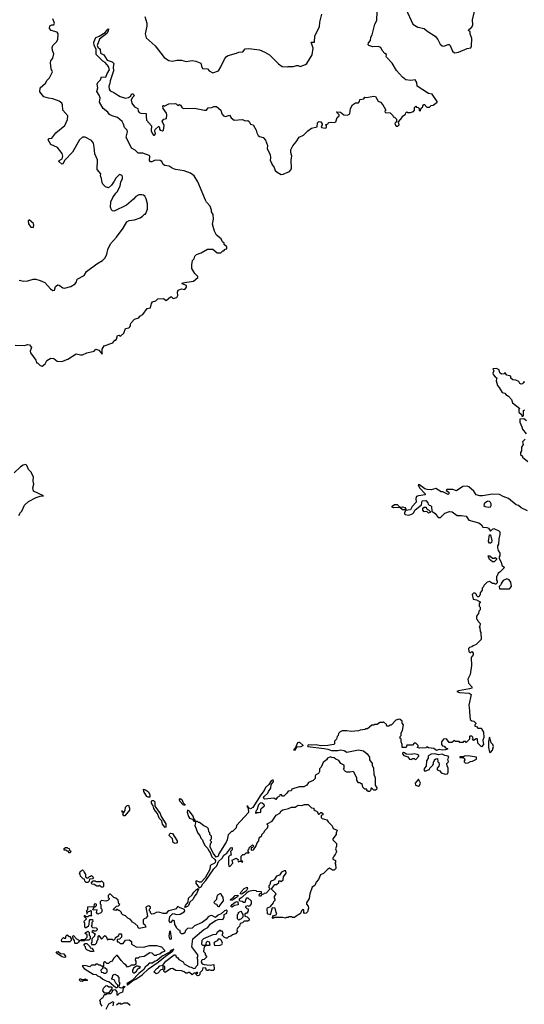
# Model space of a CAD drawing. Extents: x 2240384 to 2404287, y 351326 to 526670.
# Tile 169 of 256: x 2328996 to 2334611, y 447985 to 458944. Entities that reach past the tile are written whole.
import ezdxf

# ---------------------------------------------------------------- set-up
doc = ezdxf.new("R2010")
doc.units = 0

msp = doc.modelspace()

# ---------------------------------------------------------------- linework, layer by layer
at = {"layer": '0CON20XD'}
for points in [[(2333293, 459065), (2333369, 458895), (2333425, 458861), (2333495, 458846), (2333528, 458818), (2333620, 458760), (2333649, 458725), (2333675, 458672), (2333695, 458652), (2333715, 458648), (2333762, 458668), (2333775, 458668), (2333786, 458656), (2333813, 458593), (2333835, 458576), (2333877, 458583), (2333976, 458624), (2334015, 458632), (2334022, 458648), (2334028, 458735), (2334008, 458785), (2334007, 458807), (2333990, 458825), (2333992, 458835), (2334025, 458862), (2334037, 458885), (2334036, 458944), (2334057, 459035)], [(2330366, 455664), (2330415, 455730), (2330453, 455737), (2330462, 455785), (2330475, 455802), (2330510, 455815), (2330535, 455838), (2330595, 455842), (2330625, 455820), (2330675, 455860), (2330685, 455860), (2330705, 455840), (2330745, 455852), (2330756, 455875), (2330752, 455912), (2330758, 455932), (2330795, 455950), (2330835, 455942), (2330853, 455965), (2330852, 455985), (2330805, 456003), (2330808, 456015), (2330930, 456035), (2330980, 456075), (2330980, 456085), (2330945, 456120), (2330910, 456175), (2330910, 456215), (2330920, 456265), (2330937, 456283), (2330945, 456310), (2330965, 456330), (2331015, 456350), (2331085, 456390), (2331145, 456390), (2331195, 456350), (2331235, 456350), (2331255, 456370), (2331268, 456372), (2331282, 456388), (2331300, 456395), (2331300, 456415), (2331272, 456442), (2331270, 456455), (2331253, 456473), (2331238, 456505), (2331187, 456547), (2331165, 456590), (2331143, 456667), (2331152, 456725), (2331148, 456775), (2331132, 456805), (2331132, 456825), (2331115, 456870), (2331074, 456914), (2331062, 456935), (2330978, 457138), (2330937, 457205), (2330896, 457236), (2330825, 457260), (2330730, 457275), (2330692, 457292), (2330660, 457315), (2330610, 457320), (2330593, 457333), (2330576, 457365), (2330558, 457375), (2330505, 457381), (2330465, 457361), (2330451, 457361), (2330442, 457375), (2330443, 457423), (2330435, 457431), (2330365, 457460), (2330315, 457457), (2330281, 457491), (2330241, 457515), (2330180, 457635), (2330194, 457695), (2330192, 457715), (2330162, 457745), (2330152, 457782), (2330135, 457812), (2330086, 457856), (2330025, 457872), (2329995, 457889), (2329978, 457915), (2329924, 457954), (2329883, 458025), (2329892, 458075), (2329882, 458105), (2329856, 458145), (2329864, 458185), (2329860, 458225), (2329864, 458246), (2329897, 458275), (2329905, 458308), (2329956, 458304), (2329969, 458345), (2329996, 458385), (2329985, 458424), (2329948, 458468), (2329922, 458482), (2329847, 458555), (2329847, 458615), (2329824, 458655), (2329820, 458695), (2329845, 458745), (2329880, 458760), (2329947, 458803), (2329967, 458823), (2329975, 458840), (2329985, 458842), (2329982, 458815), (2329965, 458791), (2329883, 458727), (2329858, 458655), (2329867, 458637), (2329890, 458615), (2329895, 458572), (2329932, 458552), (2329969, 458495), (2330025, 458474), (2330042, 458455), (2330036, 458415), (2330039, 458375), (2330001, 458265), (2329998, 458232), (2329987, 458205), (2329992, 458172), (2330002, 458152), (2330045, 458134), (2330065, 458117), (2330115, 458090), (2330175, 458071), (2330205, 458076), (2330228, 458092), (2330245, 458118), (2330255, 458119), (2330268, 458108), (2330269, 458095), (2330247, 458073), (2330237, 458047), (2330244, 458015), (2330274, 457974), (2330310, 457955), (2330313, 457925), (2330325, 457911), (2330345, 457902), (2330405, 457900), (2330402, 457865), (2330408, 457825), (2330462, 457762), (2330459, 457705), (2330472, 457672), (2330485, 457660), (2330495, 457660), (2330506, 457674), (2330500, 457705), (2330505, 457720), (2330543, 457757), (2330550, 457745), (2330550, 457725), (2330560, 457715), (2330585, 457708), (2330598, 457715), (2330603, 457765), (2330580, 457815), (2330600, 457835), (2330630, 457845), (2330633, 457885), (2330628, 457905), (2330592, 457955), (2330590, 457985), (2330595, 457990), (2330605, 457980), (2330655, 458007), (2330725, 458010), (2330737, 458007), (2330755, 457990), (2330775, 457998), (2330785, 457992), (2330804, 457964), (2330824, 457954), (2330942, 457958), (2331054, 457936), (2331074, 457936), (2331095, 457964), (2331135, 457968), (2331155, 457977), (2331185, 457977), (2331235, 457937), (2331247, 457895), (2331265, 457872), (2331285, 457868), (2331330, 457880), (2331350, 457850), (2331384, 457824), (2331474, 457834), (2331505, 457819), (2331535, 457820), (2331549, 457809), (2331565, 457780), (2331595, 457773), (2331626, 457715), (2331633, 457685), (2331649, 457655), (2331665, 457644), (2331705, 457633), (2331732, 457602), (2331753, 457545), (2331750, 457505), (2331782, 457445), (2331788, 457405), (2331782, 457375), (2331800, 457345), (2331800, 457335), (2331827, 457297), (2331840, 457265), (2331860, 457245), (2331905, 457222), (2331927, 457223), (2331997, 457253), (2332020, 457285), (2332018, 457385), (2332023, 457425), (2332013, 457467), (2332013, 457495), (2332035, 457540), (2332072, 457585), (2332104, 457636), (2332155, 457658), (2332202, 457705), (2332244, 457736), (2332305, 457750), (2332310, 457795), (2332325, 457810), (2332345, 457806), (2332360, 457785), (2332361, 457775), (2332350, 457755), (2332354, 457744), (2332395, 457737), (2332408, 457745), (2332408, 457768), (2332400, 457775), (2332430, 457785), (2332432, 457798), (2332465, 457802), (2332495, 457798), (2332513, 457807), (2332530, 457855), (2332550, 457875), (2332550, 457885), (2332520, 457915), (2332525, 457920), (2332566, 457916), (2332603, 457883), (2332645, 457880), (2332668, 457895), (2332678, 457955), (2332700, 457995), (2332733, 458017), (2332765, 458020), (2332777, 458033), (2332782, 458055), (2332827, 458063), (2332835, 458080), (2332855, 458077), (2332935, 458092), (2332955, 458090), (2332985, 458038), (2333010, 458025), (2333038, 457995), (2333068, 457945), (2333070, 457935), (2333060, 457925), (2333062, 457912), (2333118, 457908), (2333148, 457878), (2333152, 457862), (2333168, 457858), (2333188, 457838), (2333190, 457805), (2333175, 457800), (2333170, 457785), (2333185, 457758), (2333205, 457758), (2333218, 457775), (2333212, 457808), (2333250, 457855), (2333252, 457868), (2333288, 457892), (2333292, 457908), (2333302, 457918), (2333315, 457910), (2333345, 457910), (2333378, 457922), (2333390, 457935), (2333390, 457965), (2333405, 457980), (2333412, 457972), (2333428, 457968), (2333440, 457955), (2333442, 457932), (2333455, 457930), (2333462, 457958), (2333480, 457975), (2333480, 457985), (2333492, 457998), (2333505, 458000), (2333510, 457985), (2333525, 457970), (2333555, 457970), (2333573, 457987), (2333597, 457993), (2333640, 458025), (2333640, 458035), (2333584, 458114), (2333544, 458124), (2333418, 458205), (2333416, 458245), (2333398, 458275), (2333348, 458268), (2333292, 458275), (2333255, 458303), (2333190, 458380), (2333139, 458459), (2333078, 458525), (2333072, 458535), (2333078, 458555), (2333058, 458568), (2333031, 458601), (2333013, 458635), (2332985, 458646), (2332925, 458640), (2332880, 458655), (2332872, 458665), (2332878, 458685), (2332899, 458711), (2332902, 458748), (2332918, 458775), (2332948, 458895), (2332970, 458935), (2332972, 459035)], [(2330388, 458978), (2330409, 458905), (2330412, 458872), (2330392, 458785), (2330403, 458743), (2330504, 458654), (2330605, 458523), (2330655, 458490), (2330695, 458483), (2330745, 458493), (2330795, 458494), (2330847, 458477), (2330915, 458490), (2330955, 458483), (2331010, 458460), (2331018, 458425), (2331032, 458402), (2331085, 458397), (2331105, 458373), (2331145, 458353), (2331208, 458375), (2331235, 458418), (2331274, 458506), (2331296, 458534), (2331315, 458547), (2331409, 458571), (2331435, 458584), (2331480, 458585), (2331505, 458618), (2331545, 458622), (2331665, 458607), (2331725, 458582), (2331775, 458552), (2331874, 458454), (2331918, 458422), (2331975, 458418), (2331985, 458422), (2332043, 458423), (2332075, 458433), (2332095, 458433), (2332115, 458424), (2332175, 458444), (2332190, 458455), (2332249, 458551), (2332261, 458625), (2332238, 458692), (2332276, 458694), (2332279, 458765), (2332331, 458865), (2332336, 458915), (2332359, 459005)], [(2329221, 458141), (2329223, 458185), (2329285, 458239), (2329301, 458269), (2329327, 458295), (2329360, 458365), (2329346, 458396), (2329338, 458465), (2329342, 458485), (2329366, 458515), (2329375, 458565), (2329361, 458601), (2329357, 458635), (2329364, 458656), (2329404, 458696), (2329419, 458725), (2329426, 458785), (2329413, 458805), (2329345, 458824), (2329328, 458845), (2329331, 458875), (2329353, 458887), (2329375, 458888), (2329384, 458906), (2329365, 458952)], [(2328990, 456045), (2329044, 456034), (2329085, 456036), (2329146, 456054), (2329174, 456054), (2329225, 456041), (2329275, 456020), (2329339, 455949), (2329365, 455931), (2329385, 455933), (2329394, 455976), (2329419, 455991), (2329435, 455988), (2329475, 455959), (2329496, 455954), (2329564, 455976), (2329612, 456005), (2329630, 456025), (2329634, 456056), (2329712, 456098), (2329740, 456140), (2329855, 456227), (2329918, 456265), (2329948, 456295), (2329966, 456334), (2329978, 456385), (2330005, 456450), (2330075, 456522), (2330148, 456625), (2330190, 456695), (2330215, 456708), (2330275, 456718), (2330335, 456740), (2330363, 456757), (2330385, 456780), (2330395, 456780), (2330417, 456835), (2330419, 456895), (2330405, 456950), (2330389, 456979), (2330375, 456990), (2330355, 456996), (2330320, 456995), (2330288, 456975), (2330262, 456945), (2330185, 456878), (2330047, 456813), (2330030, 456815), (2330018, 456828), (2330008, 456858), (2330012, 456915), (2330034, 456966), (2330065, 457012), (2330085, 457030), (2330115, 457094), (2330123, 457137), (2330141, 457175), (2330141, 457195), (2330135, 457210), (2330105, 457222), (2330065, 457181), (2330048, 457145), (2330017, 457103), (2329985, 457072), (2329950, 457085), (2329937, 457097), (2329920, 457115), (2329913, 457133), (2329908, 457175), (2329896, 457205), (2329898, 457228), (2329858, 457278), (2329862, 457385), (2329832, 457452), (2329825, 457525), (2329819, 457569), (2329795, 457600), (2329725, 457635), (2329695, 457638), (2329663, 457607), (2329585, 457468), (2329500, 457380), (2329475, 457339), (2329465, 457337), (2329431, 457365), (2329434, 457376), (2329470, 457395), (2329476, 457425), (2329470, 457455), (2329415, 457520), (2329344, 457554), (2329312, 457605), (2329325, 457620), (2329355, 457626), (2329400, 457685), (2329500, 457765), (2329528, 457832), (2329532, 457875), (2329476, 457935), (2329474, 457995), (2329464, 458015), (2329435, 458036), (2329365, 458064), (2329315, 458069), (2329264, 458084), (2329221, 458141)], [(2329145, 456630), (2329152, 456655), (2329150, 456675), (2329103, 456717), (2329090, 456705), (2329095, 456670), (2329120, 456635), (2329145, 456630)], [(2328945, 455323), (2329045, 455316), (2329087, 455327), (2329104, 455324), (2329126, 455295), (2329114, 455255), (2329116, 455236), (2329177, 455155), (2329182, 455125), (2329195, 455123), (2329225, 455096), (2329245, 455089), (2329278, 455115), (2329298, 455152), (2329342, 455178), (2329375, 455174), (2329414, 455144), (2329465, 455141), (2329533, 455167), (2329625, 455224), (2329672, 455212), (2329695, 455213), (2329745, 455237), (2329826, 455254), (2329845, 455277), (2329875, 455264), (2329915, 455222), (2329914, 455275), (2329935, 455312), (2330032, 455348), (2330054, 455376), (2330065, 455378), (2330075, 455388), (2330085, 455428), (2330102, 455432), (2330118, 455422), (2330154, 455456), (2330172, 455505), (2330210, 455515), (2330222, 455525), (2330230, 455535), (2330228, 455555), (2330235, 455570), (2330275, 455610), (2330320, 455625), (2330332, 455645), (2330366, 455664)], [(2334615, 454910), (2334602, 454908), (2334595, 454890), (2334575, 454888), (2334560, 454895), (2334550, 454915), (2334515, 454930), (2334482, 454935), (2334462, 454955), (2334460, 454975), (2334416, 454986), (2334400, 455005), (2334398, 455018), (2334387, 455003), (2334358, 454998), (2334340, 455015), (2334330, 455045), (2334302, 455062), (2334262, 455058), (2334272, 455035), (2334261, 455009), (2334264, 454995), (2334285, 454969), (2334310, 454955), (2334302, 454948), (2334298, 454925), (2334311, 454871), (2334331, 454851), (2334364, 454794), (2334395, 454787), (2334405, 454772), (2334435, 454754), (2334468, 454715), (2334481, 454681), (2334560, 454615), (2334550, 454605), (2334550, 454575), (2334578, 454548), (2334582, 454532), (2334595, 454530), (2334600, 454535), (2334600, 454595), (2334615, 454600)], [(2334635, 454480), (2334605, 454500), (2334562, 454498), (2334560, 454465), (2334582, 454412), (2334590, 454385), (2334630, 454335)], [(2334620, 454275), (2334590, 454245), (2334598, 454215), (2334580, 454185), (2334580, 454145), (2334570, 454125), (2334570, 454105), (2334590, 454085), (2334590, 454075), (2334650, 454025)], [(2328988, 453425), (2329005, 453460), (2329020, 453475), (2329051, 453539), (2329095, 453580), (2329180, 453625), (2329225, 453642), (2329260, 453645), (2329148, 453695), (2329142, 453735), (2329153, 453775), (2329146, 453806), (2329150, 453855), (2329128, 453895), (2329128, 453905), (2329095, 453938), (2329075, 453983), (2329065, 453992), (2329034, 453986), (2329005, 453967), (2328935, 453899)], [(2333428, 453765), (2333443, 453733), (2333509, 453665), (2333506, 453655), (2333434, 453646), (2333413, 453637), (2333404, 453616), (2333407, 453573), (2333364, 453526), (2333345, 453489), (2333290, 453480), (2333278, 453455), (2333278, 453445), (2333286, 453436), (2333325, 453430), (2333367, 453443), (2333382, 453458), (2333394, 453486), (2333466, 453544), (2333475, 453590), (2333515, 453592), (2333538, 453568), (2333542, 453552), (2333552, 453542), (2333568, 453538), (2333577, 453527), (2333582, 453472), (2333618, 453448), (2333652, 453405), (2333678, 453405), (2333728, 453452), (2333779, 453469), (2333808, 453468), (2333864, 453424), (2333907, 453427), (2333965, 453418), (2333995, 453372), (2334105, 453342), (2334135, 453320), (2334150, 453295), (2334193, 453293), (2334212, 453285), (2334235, 453250), (2334257, 453273), (2334271, 453279), (2334328, 453255), (2334338, 453245), (2334338, 453215), (2334327, 453165), (2334322, 453105), (2334313, 453087), (2334312, 453065), (2334320, 453035), (2334340, 453005), (2334340, 452975), (2334330, 452965), (2334330, 452945), (2334352, 452905), (2334362, 452872), (2334390, 452845), (2334340, 452795), (2334320, 452785), (2334310, 452755), (2334300, 452745), (2334300, 452705), (2334310, 452695), (2334310, 452675), (2334295, 452660), (2334285, 452660), (2334275, 452670), (2334255, 452670), (2334225, 452690), (2334198, 452682), (2334162, 452648), (2334158, 452632), (2334140, 452615), (2334140, 452595), (2334120, 452565), (2334120, 452545), (2334105, 452520), (2334092, 452522), (2334080, 452535), (2334078, 452548), (2334065, 452560), (2334045, 452560), (2334032, 452545), (2334040, 452495), (2334077, 452487), (2334120, 452465), (2334120, 452455), (2334110, 452445), (2334110, 452415), (2334120, 452405), (2334120, 452375), (2334105, 452360), (2334100, 452335), (2334080, 452305), (2334080, 452275), (2334090, 452265), (2334090, 452255), (2334120, 452225), (2334117, 452193), (2334110, 452185), (2334117, 452177), (2334120, 452135), (2334128, 452125), (2334130, 452045), (2334075, 451990), (2334040, 451975), (2334027, 451963), (2334000, 451955), (2333990, 451945), (2333992, 451912), (2334005, 451900), (2334015, 451900), (2334025, 451910), (2334040, 451895), (2334040, 451875), (2334020, 451845), (2334022, 451755), (2334008, 451655), (2333982, 451605), (2333988, 451558), (2334025, 451520), (2334028, 451505), (2334000, 451495), (2333880, 451475), (2333860, 451465), (2333890, 451455), (2333997, 451447), (2334018, 451435), (2333992, 451315), (2334002, 451255), (2334000, 451235), (2334010, 451155), (2334025, 451140), (2334048, 451138), (2334070, 451115), (2334070, 451105), (2334060, 451095), (2334062, 451082), (2334078, 451078), (2334095, 451060), (2334135, 451060), (2334138, 451045), (2334156, 451015), (2334161, 450955), (2334151, 450925), (2334156, 450875), (2334135, 450850), (2334092, 450892), (2334090, 450935), (2334085, 450940), (2334075, 450940), (2334045, 450920), (2334030, 450935), (2334040, 450945), (2334038, 450958), (2334025, 450970), (2334005, 450970), (2334000, 450965), (2334000, 450935), (2333965, 450900), (2333955, 450910), (2333935, 450910), (2333925, 450900), (2333895, 450900), (2333885, 450910), (2333845, 450910), (2333835, 450920), (2333805, 450900), (2333775, 450900), (2333745, 450938), (2333713, 450937), (2333690, 450905), (2333690, 450875), (2333702, 450862), (2333718, 450858), (2333735, 450840), (2333758, 450828), (2333733, 450817), (2333695, 450814), (2333665, 450821), (2333635, 450811), (2333605, 450833), (2333545, 450840), (2333525, 450850), (2333515, 450840), (2333445, 450834), (2333420, 450845), (2333430, 450855), (2333430, 450865), (2333405, 450890), (2333385, 450890), (2333365, 450870), (2333305, 450870), (2333296, 450844), (2333250, 450845), (2333250, 450875), (2333240, 450905), (2333240, 450935), (2333230, 450945), (2333230, 450965), (2333240, 450975), (2333240, 451005), (2333257, 451033), (2333268, 451095), (2333250, 451115), (2333250, 451135), (2333230, 451155), (2333215, 451160), (2333182, 451148), (2333128, 451092), (2333115, 451090), (2333105, 451080), (2333082, 451082), (2333078, 451098), (2333045, 451130), (2333035, 451120), (2333005, 451120), (2332975, 451100), (2332945, 451100), (2332935, 451090), (2332915, 451090), (2332865, 451050), (2332845, 451050), (2332835, 451042), (2332785, 451038), (2332765, 451028), (2332685, 451020), (2332635, 451030), (2332585, 451030), (2332562, 451018), (2332542, 450998), (2332540, 450975), (2332530, 450965), (2332520, 450935), (2332500, 450915), (2332500, 450885), (2332492, 450878), (2332425, 450867), (2332343, 450863), (2332295, 450874), (2332239, 450869), (2332215, 450873), (2332198, 450865), (2332201, 450855), (2332385, 450833), (2332425, 450826), (2332465, 450810), (2332535, 450810), (2332565, 450816), (2332605, 450809), (2332635, 450792), (2332765, 450818), (2332820, 450805), (2332864, 450774), (2332887, 450737), (2332888, 450705), (2332918, 450665), (2332918, 450645), (2332932, 450612), (2332937, 450547), (2332950, 450505), (2332952, 450425), (2332971, 450395), (2332967, 450375), (2332955, 450368), (2332938, 450368), (2332915, 450390), (2332905, 450390), (2332900, 450365), (2332887, 450353), (2332872, 450352), (2332860, 450365), (2332858, 450378), (2332835, 450380), (2332815, 450400), (2332808, 450438), (2332795, 450440), (2332785, 450450), (2332765, 450450), (2332748, 450478), (2332748, 450505), (2332715, 450570), (2332705, 450578), (2332675, 450568), (2332635, 450568), (2332620, 450575), (2332605, 450590), (2332600, 450605), (2332608, 450615), (2332608, 450648), (2332570, 450665), (2332548, 450698), (2332513, 450713), (2332495, 450730), (2332468, 450732), (2332455, 450740), (2332420, 450725), (2332408, 450705), (2332372, 450675), (2332352, 450625), (2332333, 450607), (2332332, 450575), (2332322, 450555), (2332291, 450539), (2332282, 450525), (2332282, 450498), (2332260, 450475), (2332210, 450455), (2332190, 450425), (2332156, 450404), (2332105, 450407), (2332025, 450380), (2332015, 450360), (2331982, 450358), (2331970, 450335), (2331935, 450300), (2331922, 450302), (2331905, 450320), (2331890, 450315), (2331888, 450302), (2331860, 450285), (2331847, 450263), (2331825, 450278), (2331725, 450268), (2331715, 450271), (2331709, 450285), (2331715, 450299), (2331756, 450334), (2331764, 450355), (2331789, 450391), (2331794, 450426), (2331821, 450465), (2331815, 450483), (2331795, 450474), (2331767, 450433), (2331732, 450398), (2331716, 450365), (2331678, 450315), (2331592, 450175), (2331565, 450162), (2331542, 450172), (2331535, 450190), (2331525, 450190), (2331538, 450168), (2331541, 450119), (2331410, 449975), (2331405, 449950), (2331365, 449910), (2331352, 449908), (2331315, 449870), (2331303, 449817), (2331295, 449790), (2331211, 449659), (2331204, 449635), (2331184, 449624), (2331153, 449663), (2331114, 449735), (2331120, 449775), (2331130, 449785), (2331130, 449795), (2331120, 449805), (2331120, 449815), (2331130, 449825), (2331130, 449855), (2331110, 449875), (2331110, 449895), (2331100, 449905), (2331098, 449938), (2331078, 449958), (2331045, 449970), (2330995, 450010), (2330985, 450010), (2330975, 450020), (2330950, 450020), (2330950, 450035), (2330932, 450052), (2330928, 450078), (2330886, 450136), (2330864, 450146), (2330859, 450125), (2330874, 450074), (2330886, 450056), (2330920, 450045), (2330932, 450025), (2330950, 450020), (2330952, 450005), (2330944, 449974), (2330980, 449890), (2331001, 449865), (2331010, 449835), (2331031, 449815), (2331038, 449788), (2331059, 449749), (2331088, 449718), (2331099, 449695), (2331117, 449675), (2331135, 449625), (2331167, 449597), (2331173, 449585), (2331170, 449565), (2331159, 449551), (2331125, 449536), (2331116, 449525), (2331112, 449485), (2331058, 449392), (2331016, 449344), (2330996, 449344), (2330965, 449360), (2330955, 449355), (2330955, 449335), (2330992, 449282), (2331017, 449293), (2331033, 449327), (2331067, 449363), (2331155, 449492), (2331189, 449525), (2331207, 449575), (2331249, 449611), (2331268, 449645), (2331301, 449669), (2331345, 449728), (2331355, 449730), (2331360, 449725), (2331360, 449705), (2331342, 449685), (2331350, 449645), (2331335, 449640), (2331320, 449625), (2331318, 449545), (2331322, 449522), (2331335, 449520), (2331368, 449555), (2331362, 449588), (2331405, 449612), (2331428, 449598), (2331422, 449585), (2331432, 449572), (2331445, 449580), (2331460, 449580), (2331465, 449570), (2331478, 449572), (2331475, 449580), (2331460, 449580), (2331460, 449635), (2331478, 449652), (2331498, 449652), (2331515, 449670), (2331548, 449672), (2331540, 449685), (2331540, 449705), (2331550, 449715), (2331550, 449725), (2331585, 449760), (2331600, 449745), (2331585, 449730), (2331572, 449728), (2331570, 449705), (2331575, 449700), (2331598, 449705), (2331625, 449740), (2331638, 449782), (2331658, 449805), (2331662, 449838), (2331690, 449865), (2331690, 449875), (2331715, 449900), (2331722, 449918), (2331755, 449950), (2331760, 449975), (2331750, 449985), (2331750, 449995), (2331805, 450022), (2331850, 450090), (2331889, 450111), (2331905, 450137)], [(2334648, 453478), (2334575, 453510), (2334547, 453537), (2334520, 453545), (2334436, 453616), (2334375, 453637), (2334335, 453659), (2334255, 453663), (2334145, 453646), (2334116, 453646), (2334075, 453657), (2334050, 453695), (2333992, 453745), (2333975, 453753), (2333925, 453750), (2333855, 453700), (2333816, 453716), (2333750, 453715), (2333740, 453705), (2333770, 453685), (2333772, 453668), (2333765, 453660), (2333705, 453690), (2333685, 453688), (2333625, 453727), (2333575, 453712), (2333530, 453715), (2333505, 453724), (2333446, 453766), (2333428, 453765)], [(2334207, 453517), (2334235, 453523), (2334242, 453535), (2334242, 453555), (2334235, 453571), (2334222, 453582), (2334205, 453584), (2334191, 453579), (2334164, 453556), (2334162, 453535), (2334175, 453525), (2334207, 453517)], [(2333285, 453487), (2333255, 453488), (2333225, 453513), (2333155, 453509), (2333140, 453520), (2333139, 453531), (2333165, 453547), (2333195, 453546), (2333225, 453517), (2333255, 453522), (2333283, 453515), (2333293, 453497), (2333292, 453488), (2333285, 453487)], [(2333545, 453453), (2333525, 453470), (2333498, 453468), (2333480, 453485), (2333483, 453507), (2333495, 453520), (2333518, 453518), (2333522, 453502), (2333532, 453492), (2333545, 453490), (2333568, 453468), (2333565, 453460), (2333545, 453453)], [(2334235, 453117), (2334225, 453117), (2334214, 453135), (2334225, 453210), (2334235, 453210), (2334248, 453148), (2334244, 453126), (2334235, 453117)], [(2334275, 452910), (2334255, 452910), (2334235, 452930), (2334224, 452934), (2334210, 452975), (2334227, 452977), (2334255, 452950), (2334275, 452950), (2334288, 452958), (2334300, 452945), (2334300, 452935), (2334275, 452910)], [(2334445, 452610), (2334470, 452635), (2334462, 452685), (2334441, 452711), (2334415, 452720), (2334377, 452703), (2334352, 452668), (2334350, 452655), (2334330, 452635), (2334335, 452610), (2334445, 452610)], [(2334235, 450788), (2334258, 450815), (2334268, 450855), (2334260, 450875), (2334242, 450895), (2334225, 450960), (2334213, 450915), (2334211, 450845), (2334225, 450792), (2334235, 450788)], [(2332055, 450810), (2332048, 450815), (2332068, 450842), (2332082, 450885), (2332095, 450899), (2332105, 450904), (2332111, 450901), (2332150, 450865), (2332125, 450851), (2332083, 450847), (2332071, 450839), (2332055, 450810)], [(2333405, 450710), (2333438, 450745), (2333438, 450755), (2333420, 450765), (2333385, 450771), (2333355, 450766), (2333295, 450770), (2333277, 450785), (2333266, 450786), (2333255, 450780), (2333254, 450774), (2333270, 450755), (2333315, 450740), (2333335, 450713), (2333355, 450710), (2333365, 450720), (2333385, 450720), (2333392, 450712), (2333405, 450710)], [(2333735, 450548), (2333755, 450550), (2333763, 450567), (2333764, 450614), (2333751, 450641), (2333750, 450665), (2333768, 450685), (2333761, 450715), (2333770, 450735), (2333763, 450745), (2333725, 450754), (2333695, 450769), (2333655, 450760), (2333615, 450771), (2333575, 450768), (2333548, 450755), (2333540, 450745), (2333540, 450725), (2333522, 450695), (2333520, 450635), (2333500, 450615), (2333492, 450595), (2333505, 450580), (2333555, 450600), (2333560, 450615), (2333594, 450646), (2333602, 450665), (2333600, 450685), (2333610, 450695), (2333610, 450705), (2333625, 450718), (2333645, 450720), (2333650, 450685), (2333660, 450675), (2333662, 450655), (2333658, 450635), (2333640, 450615), (2333640, 450595), (2333670, 450585), (2333685, 450560), (2333735, 450548)], [(2333955, 450670), (2333985, 450672), (2334013, 450687), (2334035, 450690), (2334080, 450715), (2334079, 450735), (2333985, 450749), (2333945, 450745), (2333935, 450738), (2333892, 450738), (2333893, 450733), (2333932, 450732), (2333940, 450725), (2333950, 450705), (2333940, 450695), (2333940, 450685), (2333955, 450670)], [(2333435, 450412), (2333445, 450420), (2333457, 450445), (2333435, 450490), (2333398, 450445), (2333400, 450425), (2333435, 450412)], [(2330425, 450289), (2330409, 450299), (2330379, 450355), (2330375, 450378), (2330395, 450372), (2330429, 450349), (2330444, 450315), (2330445, 450292), (2330425, 450289)], [(2331905, 450137), (2331925, 450151), (2331986, 450164), (2332021, 450179), (2332062, 450178), (2332095, 450200), (2332135, 450198), (2332165, 450208), (2332205, 450208), (2332243, 450173), (2332268, 450168), (2332270, 450155), (2332282, 450142), (2332308, 450128), (2332310, 450115), (2332322, 450102), (2332328, 450102), (2332345, 450120), (2332355, 450120), (2332368, 450108), (2332368, 450092), (2332350, 450085), (2332350, 450065), (2332363, 450053), (2332415, 450040), (2332430, 450015), (2332473, 449973), (2332485, 449940), (2332530, 449925), (2332517, 449895), (2332516, 449874), (2332480, 449825), (2332480, 449815), (2332520, 449775), (2332520, 449745), (2332510, 449715), (2332520, 449685), (2332517, 449673), (2332508, 449652), (2332490, 449635), (2332490, 449625), (2332480, 449615), (2332482, 449602), (2332510, 449585), (2332510, 449565), (2332502, 449555), (2332510, 449545), (2332512, 449495), (2332495, 449478), (2332475, 449477), (2332445, 449500), (2332420, 449485), (2332375, 449440), (2332343, 449427), (2332320, 449375), (2332293, 449345), (2332281, 449309), (2332252, 449288), (2332224, 449216), (2332216, 449164), (2332188, 449115), (2332188, 449098), (2332207, 449077), (2332210, 449055), (2332200, 449015), (2332185, 448998), (2332164, 448994), (2332158, 449005), (2332158, 449038), (2332145, 449040), (2332133, 449027), (2332122, 448995), (2332073, 448967), (2332055, 448950), (2332033, 448953), (2332025, 448960), (2331995, 448960), (2331985, 448950), (2331965, 448950), (2331955, 448942), (2331925, 448952), (2331855, 448952), (2331825, 448950), (2331815, 448940), (2331810, 448945), (2331812, 448968), (2331848, 448982), (2331857, 448997), (2331850, 449005), (2331840, 449055), (2331805, 449060), (2331788, 448992), (2331778, 448982), (2331752, 448992), (2331748, 449052), (2331752, 449058), (2331788, 449072), (2331820, 449115), (2331822, 449128), (2331840, 449145), (2331840, 449155), (2331830, 449165), (2331830, 449185), (2331850, 449215), (2331802, 449262), (2331800, 449275), (2331835, 449320), (2331855, 449320), (2331878, 449342), (2331880, 449360), (2331895, 449360), (2331905, 449350), (2331928, 449372), (2331930, 449405), (2331962, 449445), (2331959, 449469), (2331938, 449472), (2331910, 449455), (2331888, 449422), (2331855, 449410), (2331828, 449372), (2331785, 449350), (2331780, 449315), (2331770, 449305), (2331770, 449285), (2331780, 449275), (2331780, 449265), (2331738, 449222), (2331715, 449220), (2331708, 449212), (2331692, 449208), (2331675, 449190), (2331665, 449190), (2331660, 449205), (2331672, 449218), (2331688, 449222), (2331688, 449238), (2331635, 449240), (2331627, 449247), (2331595, 449252), (2331545, 449239), (2331524, 449226), (2331468, 449172), (2331439, 449155), (2331437, 449145), (2331445, 449137), (2331472, 449132), (2331485, 449120), (2331505, 449120), (2331515, 449160), (2331525, 449170), (2331535, 449170), (2331570, 449135), (2331570, 449105), (2331548, 449072), (2331535, 449080), (2331510, 449075), (2331510, 449065), (2331525, 449050), (2331538, 449048), (2331540, 449025), (2331530, 449015), (2331530, 449000), (2331515, 449000), (2331502, 448988), (2331500, 448965), (2331528, 448958), (2331550, 448935), (2331548, 448922), (2331535, 448910), (2331495, 448910), (2331475, 448890), (2331450, 448885), (2331440, 448855), (2331418, 448832), (2331413, 448813), (2331420, 448795), (2331399, 448771), (2331365, 448760), (2331347, 448743), (2331320, 448735), (2331305, 448720), (2331295, 448720), (2331275, 448730), (2331250, 448755), (2331260, 448785), (2331248, 448798), (2331235, 448800), (2331225, 448810), (2331205, 448790), (2331192, 448788), (2331190, 448775), (2331178, 448762), (2331145, 448760), (2331040, 448715), (2331022, 448695), (2331020, 448655), (2331032, 448642), (2331058, 448642), (2331070, 448655), (2331073, 448677), (2331085, 448688), (2331105, 448680), (2331110, 448645), (2331105, 448640), (2331075, 448640), (2331050, 448625), (2331043, 448573), (2331060, 448555), (2331060, 448535), (2331078, 448515), (2331050, 448485), (2331025, 448480), (2331018, 448472), (2331016, 448455), (2331027, 448437), (2331047, 448427), (2331115, 448422), (2331158, 448428), (2331160, 448375), (2331147, 448363), (2331125, 448362), (2331105, 448370), (2331095, 448360), (2331075, 448360), (2331068, 448388), (2331035, 448390), (2331025, 448360), (2331000, 448335), (2331000, 448315), (2330990, 448305), (2330975, 448302), (2330960, 448315), (2330960, 448330), (2330978, 448332), (2330975, 448340), (2330965, 448340), (2330960, 448330), (2330935, 448330), (2330915, 448312), (2330885, 448340), (2330875, 448340), (2330865, 448330), (2330845, 448330), (2330827, 448347), (2330795, 448358), (2330735, 448360), (2330695, 448382), (2330675, 448378), (2330615, 448340), (2330600, 448355), (2330600, 448365), (2330610, 448375), (2330610, 448405), (2330595, 448410), (2330590, 448405), (2330588, 448372), (2330565, 448370), (2330535, 448330), (2330513, 448323), (2330490, 448345), (2330522, 448385), (2330532, 448388), (2330555, 448412), (2330588, 448422), (2330623, 448465), (2330715, 448537), (2330728, 448535), (2330738, 448515), (2330754, 448504), (2330767, 448485), (2330816, 448456), (2330827, 448437), (2330885, 448402), (2330905, 448400), (2330935, 448382), (2330955, 448390), (2330960, 448405), (2330977, 448423), (2330979, 448479), (2330970, 448505), (2330980, 448515), (2330980, 448535), (2330910, 448625), (2330923, 448715), (2331045, 448816), (2331090, 448840), (2331114, 448876), (2331175, 448918), (2331215, 448932), (2331255, 448930), (2331272, 448955), (2331272, 448985), (2331300, 449000), (2331303, 449025), (2331295, 449033), (2331274, 449026), (2331237, 448993), (2331203, 448977), (2331175, 448950), (2331135, 448973), (2331115, 448969), (2331093, 448957), (2331071, 448929), (2331025, 448896), (2330943, 448857), (2330915, 448834), (2330863, 448827), (2330840, 448805), (2330835, 448780), (2330815, 448770), (2330795, 448770), (2330783, 448783), (2330780, 448805), (2330765, 448810), (2330740, 448835), (2330740, 448845), (2330723, 448873), (2330720, 448915), (2330695, 448920), (2330675, 448890), (2330660, 448915), (2330668, 448962), (2330695, 448992), (2330705, 448996), (2330745, 448984), (2330782, 448988), (2330826, 449015), (2330833, 449025), (2330830, 449040), (2330782, 449058), (2330755, 449074), (2330731, 449045), (2330655, 449025), (2330639, 449015), (2330625, 448994), (2330594, 448994), (2330545, 449009), (2330515, 449008), (2330487, 448993), (2330465, 448990), (2330452, 449002), (2330450, 449015), (2330440, 449025), (2330440, 449045), (2330450, 449055), (2330450, 449065), (2330438, 449078), (2330425, 449080), (2330400, 449065), (2330420, 448965), (2330398, 448942), (2330382, 448938), (2330370, 448925), (2330370, 448885), (2330390, 448875), (2330400, 448845), (2330325, 448830), (2330312, 448842), (2330310, 448855), (2330276, 448886), (2330250, 448900), (2330228, 448928), (2330200, 448945), (2330175, 448970), (2330142, 448982), (2330130, 448995), (2330130, 449005), (2330105, 449030), (2330095, 449030), (2330085, 449040), (2330075, 449040), (2330065, 449030), (2330040, 449035), (2330040, 449045), (2330072, 449078), (2330095, 449080), (2330110, 449095), (2330100, 449105), (2330090, 449145), (2330067, 449167), (2330042, 449172), (2330005, 449210), (2329995, 449210), (2329980, 449195), (2329980, 449175), (2329990, 449165), (2329990, 449155), (2329978, 449142), (2329955, 449132), (2329905, 449140), (2329890, 449125), (2329890, 449105), (2329900, 449095), (2329900, 449055), (2329910, 449045), (2329910, 449015), (2329898, 449002), (2329865, 448990), (2329852, 449005), (2329857, 449037), (2329812, 449032), (2329810, 449045), (2329820, 449055), (2329820, 449070), (2329835, 449070), (2329850, 449085), (2329850, 449095), (2329842, 449102), (2329825, 449100), (2329820, 449070), (2329752, 449068), (2329750, 449035), (2329740, 449025), (2329742, 448992), (2329748, 448992), (2329750, 449005), (2329762, 449018), (2329775, 449020), (2329785, 449030), (2329790, 449025), (2329792, 448982), (2329800, 448975), (2329795, 448970), (2329765, 448970), (2329755, 448960), (2329735, 448960), (2329725, 448970), (2329712, 448968), (2329712, 448962), (2329740, 448935), (2329710, 448905), (2329718, 448888), (2329718, 448848), (2329725, 448840), (2329735, 448840), (2329760, 448860), (2329770, 448875), (2329772, 448918), (2329782, 448928), (2329805, 448930)], [(2330165, 450081), (2330155, 450081), (2330145, 450092), (2330150, 450120), (2330135, 450122), (2330132, 450138), (2330138, 450138), (2330155, 450120), (2330168, 450145), (2330172, 450178), (2330192, 450198), (2330205, 450200), (2330218, 450168), (2330219, 450145), (2330165, 450081)], [(2330615, 449952), (2330585, 449989), (2330578, 450028), (2330549, 450055), (2330530, 450110), (2330506, 450135), (2330488, 450165), (2330480, 450195), (2330462, 450225), (2330462, 450245), (2330468, 450252), (2330485, 450252), (2330498, 450238), (2330500, 450190), (2330558, 450109), (2330571, 450075), (2330621, 449995), (2330623, 449957), (2330615, 449952)], [(2330835, 450198), (2330816, 450205), (2330778, 450245), (2330773, 450265), (2330783, 450277), (2330800, 450265), (2330816, 450226), (2330836, 450206), (2330835, 450198)], [(2331625, 450110), (2331635, 450120), (2331655, 450118), (2331680, 450125), (2331678, 450155), (2331682, 450165), (2331720, 450195), (2331718, 450205), (2331695, 450223), (2331675, 450226), (2331655, 450205), (2331633, 450147), (2331622, 450135), (2331620, 450115), (2331625, 450110)], [(2330725, 449774), (2330705, 449785), (2330695, 449825), (2330659, 449865), (2330662, 449878), (2330675, 449888), (2330695, 449885), (2330749, 449805), (2330747, 449783), (2330725, 449774)], [(2329555, 449670), (2329542, 449672), (2329538, 449688), (2329525, 449690), (2329515, 449700), (2329492, 449702), (2329492, 449718), (2329505, 449730), (2329525, 449730), (2329532, 449722), (2329545, 449720), (2329552, 449702), (2329570, 449685), (2329555, 449670)], [(2329755, 449340), (2329735, 449340), (2329720, 449355), (2329718, 449378), (2329702, 449382), (2329672, 449412), (2329670, 449435), (2329660, 449445), (2329675, 449470), (2329685, 449470), (2329695, 449480), (2329708, 449468), (2329712, 449452), (2329730, 449435), (2329730, 449405), (2329742, 449392), (2329758, 449392), (2329772, 449408), (2329785, 449410), (2329795, 449420), (2329818, 449398), (2329805, 449380), (2329772, 449378), (2329770, 449355), (2329755, 449340)], [(2329925, 449290), (2329905, 449290), (2329885, 449310), (2329875, 449300), (2329855, 449300), (2329825, 449320), (2329802, 449322), (2329790, 449335), (2329815, 449360), (2329835, 449360), (2329845, 449350), (2329895, 449350), (2329905, 449360), (2329927, 449337), (2329930, 449295), (2329925, 449290)], [(2330835, 449063), (2330840, 449085), (2330869, 449121), (2330874, 449166), (2330917, 449203), (2330935, 449234), (2330965, 449264), (2330983, 449273), (2330986, 449265), (2330964, 449215), (2330941, 449189), (2330925, 449156), (2330888, 449122), (2330875, 449084), (2330865, 449073), (2330835, 449063)], [(2331215, 449070), (2331205, 449070), (2331190, 449095), (2331175, 449100), (2331160, 449115), (2331165, 449130), (2331190, 449155), (2331193, 449187), (2331202, 449205), (2331225, 449220), (2331235, 449220), (2331240, 449195), (2331257, 449177), (2331260, 449135), (2331220, 449085), (2331215, 449070)], [(2331365, 449143), (2331343, 449143), (2331347, 449155), (2331371, 449169), (2331395, 449196), (2331415, 449201), (2331426, 449196), (2331420, 449180), (2331365, 449143)], [(2331465, 449211), (2331448, 449215), (2331459, 449235), (2331495, 449273), (2331528, 449288), (2331532, 449275), (2331516, 449244), (2331465, 449211)], [(2331355, 449067), (2331347, 449075), (2331361, 449095), (2331395, 449122), (2331415, 449128), (2331424, 449124), (2331428, 449092), (2331385, 449083), (2331365, 449070), (2331355, 449067)], [(2331435, 448920), (2331420, 448935), (2331420, 448985), (2331430, 448995), (2331430, 449005), (2331455, 449020), (2331468, 449008), (2331470, 448995), (2331480, 448985), (2331480, 448955), (2331458, 448932), (2331445, 448930), (2331435, 448920)], [(2329805, 448930), (2329810, 448905), (2329800, 448895), (2329800, 448865), (2329790, 448855), (2329805, 448840), (2329848, 448838), (2329860, 448825), (2329860, 448815), (2329845, 448800), (2329825, 448800), (2329815, 448810), (2329800, 448795), (2329840, 448765), (2329830, 448755), (2329828, 448742), (2329800, 448715), (2329800, 448675), (2329790, 448665), (2329795, 448650), (2329835, 448652), (2329850, 448665), (2329858, 448692), (2329870, 448705), (2329870, 448745), (2329875, 448750), (2329905, 448710), (2329945, 448750), (2329958, 448738), (2329972, 448702), (2329985, 448710), (2330025, 448710), (2330032, 448702), (2330045, 448700), (2330058, 448712), (2330062, 448728), (2330098, 448752), (2330102, 448768), (2330125, 448770), (2330130, 448765), (2330128, 448732), (2330105, 448710), (2330080, 448705), (2330082, 448682), (2330095, 448680), (2330115, 448660), (2330147, 448663), (2330175, 448700), (2330215, 448702), (2330240, 448685), (2330240, 448655), (2330293, 448623), (2330375, 448620), (2330439, 448641), (2330518, 448638), (2330574, 448624), (2330610, 448585), (2330605, 448572), (2330578, 448562), (2330555, 448543), (2330523, 448537), (2330515, 448530), (2330495, 448530), (2330470, 448555), (2330445, 448558), (2330382, 448518), (2330325, 448510), (2330315, 448500), (2330285, 448500), (2330280, 448475), (2330290, 448465), (2330288, 448432), (2330275, 448420), (2330235, 448420), (2330228, 448412), (2330195, 448400), (2330176, 448426), (2330160, 448435), (2330124, 448474), (2330085, 448530), (2330075, 448530), (2330040, 448495), (2330038, 448482), (2330018, 448462), (2330002, 448458), (2329985, 448440), (2329965, 448440), (2329948, 448458), (2329942, 448458), (2329930, 448445), (2329930, 448405), (2329925, 448400), (2329918, 448408), (2329905, 448410), (2329895, 448420), (2329875, 448420), (2329865, 448430), (2329845, 448430), (2329835, 448420), (2329795, 448420), (2329777, 448403), (2329735, 448414), (2329694, 448416), (2329694, 448405), (2329714, 448384), (2329755, 448357), (2329815, 448321), (2329848, 448318), (2329862, 448302), (2329891, 448291), (2329923, 448263), (2329964, 448244), (2329989, 448239), (2330065, 448171), (2330078, 448172), (2330089, 448181), (2330089, 448199), (2330065, 448220), (2330048, 448258), (2330020, 448265), (2330020, 448275), (2330030, 448285), (2330032, 448308), (2330042, 448318), (2330055, 448320), (2330080, 448305), (2330098, 448285), (2330100, 448235), (2330110, 448225), (2330098, 448185), (2330104, 448174), (2330125, 448168), (2330139, 448171), (2330155, 448186), (2330170, 448185), (2330148, 448162), (2330140, 448120), (2330103, 448107), (2330088, 448092), (2330085, 448082), (2330080, 448085), (2330080, 448125), (2330065, 448144), (2330054, 448146), (2330030, 448140), (2330022, 448115), (2330007, 448103), (2329965, 448100), (2329955, 448090), (2329935, 448090), (2329918, 448052), (2329905, 448050), (2329883, 448027), (2329890, 448015), (2329890, 447995), (2329910, 447965)], [(2329715, 448690), (2329675, 448690), (2329670, 448695), (2329685, 448708), (2329725, 448710), (2329748, 448732), (2329748, 448758), (2329720, 448775), (2329755, 448800), (2329770, 448785), (2329770, 448755), (2329780, 448745), (2329780, 448715), (2329765, 448700), (2329725, 448700), (2329715, 448690)], [(2330675, 448711), (2330684, 448715), (2330686, 448725), (2330675, 448800), (2330663, 448795), (2330654, 448745), (2330663, 448715), (2330675, 448711)], [(2329555, 448680), (2329465, 448680), (2329460, 448695), (2329465, 448710), (2329485, 448730), (2329495, 448720), (2329508, 448722), (2329510, 448745), (2329525, 448760), (2329545, 448740), (2329558, 448738), (2329560, 448725), (2329570, 448715), (2329570, 448695), (2329555, 448680)], [(2329615, 448660), (2329610, 448665), (2329607, 448697), (2329592, 448712), (2329590, 448725), (2329580, 448735), (2329595, 448750), (2329630, 448715), (2329660, 448695), (2329650, 448675), (2329635, 448662), (2329615, 448660)], [(2329815, 448572), (2329783, 448573), (2329742, 448592), (2329733, 448603), (2329730, 448625), (2329710, 448645), (2329725, 448660), (2329745, 448660), (2329778, 448628), (2329782, 448612), (2329798, 448608), (2329815, 448590), (2329820, 448575), (2329815, 448572)], [(2331175, 448638), (2331225, 448643), (2331245, 448650), (2331252, 448665), (2331240, 448695), (2331225, 448710), (2331205, 448710), (2331195, 448690), (2331165, 448678), (2331158, 448665), (2331163, 448643), (2331175, 448638)], [(2329493, 448507), (2329467, 448515), (2329415, 448546), (2329402, 448568), (2329425, 448572), (2329452, 448552), (2329487, 448547), (2329508, 448515), (2329505, 448510), (2329493, 448507)], [(2330195, 448202), (2330252, 448248), (2330289, 448265), (2330358, 448312), (2330431, 448379), (2330537, 448453), (2330618, 448522), (2330695, 448575), (2330710, 448600), (2330677, 448585), (2330658, 448562), (2330582, 448519), (2330527, 448473), (2330495, 448461), (2330475, 448444), (2330436, 448444), (2330420, 448420), (2330392, 448398), (2330379, 448371), (2330323, 448327), (2330249, 448251), (2330193, 448217), (2330188, 448205), (2330195, 448202)], [(2329955, 448330), (2329970, 448345), (2329968, 448368), (2329945, 448390), (2329922, 448388), (2329900, 448365), (2329902, 448342), (2329925, 448340), (2329935, 448330), (2329955, 448330)], [(2330265, 448333), (2330297, 448355), (2330310, 448380), (2330335, 448390), (2330335, 448410), (2330325, 448400), (2330315, 448410), (2330295, 448410), (2330262, 448388), (2330260, 448375), (2330250, 448365), (2330250, 448345), (2330265, 448333)], [(2329695, 448240), (2329672, 448242), (2329660, 448255), (2329665, 448270), (2329675, 448270), (2329685, 448260), (2329715, 448260), (2329725, 448270), (2329750, 448255), (2329745, 448250), (2329705, 448250), (2329695, 448240)], [(2329985, 448110), (2329945, 448110), (2329920, 448135), (2329930, 448165), (2329957, 448193), (2329972, 448192), (2329988, 448178), (2330015, 448181), (2330026, 448166), (2329985, 448110)], [(2329958, 447932), (2329989, 447991), (2330035, 448016), (2330039, 448009), (2330031, 447969)], [(2330075, 447980), (2330095, 447998), (2330105, 448000), (2330115, 447990), (2330135, 447990), (2330157, 448003), (2330195, 448000), (2330227, 447975)]]:
    msp.add_lwpolyline(points, dxfattribs=at)

doc.saveas('drawing.dxf')
